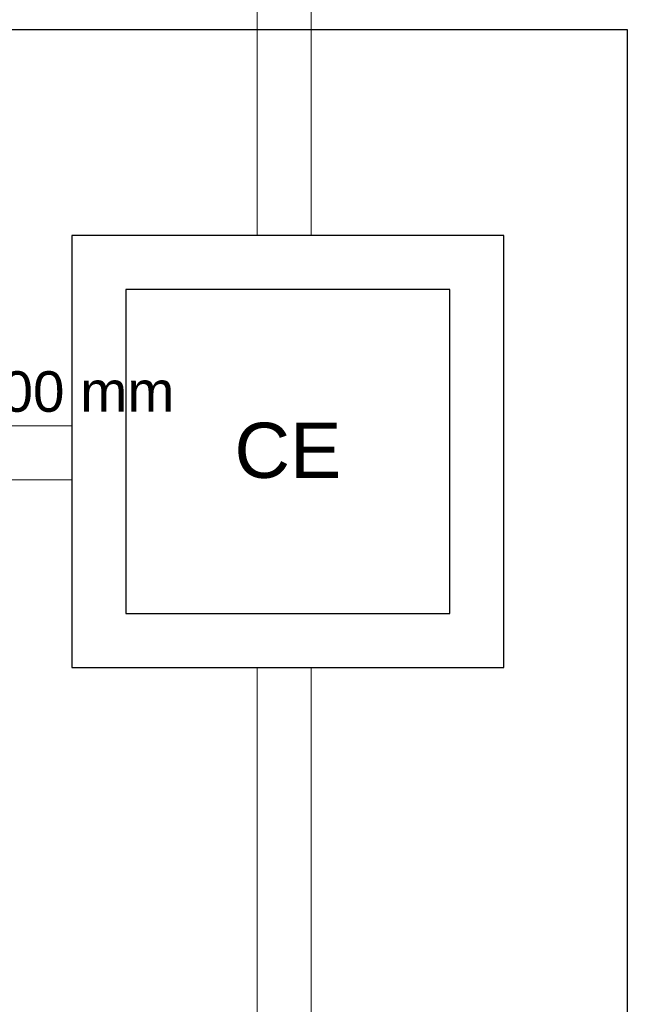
# Model space of a CAD drawing. Header units: millimetres. Extents: x 53 to 3943, y 29 to 3483.
# Tile 41 of 52: x 3874.96 to 3877.21, y 3467.32 to 3470.97. Entities that reach past the tile are written whole.
import ezdxf

# ---------------------------------------------------------------- set-up
doc = ezdxf.new("R2010")
doc.units = ezdxf.units.MM
doc.header["$MEASUREMENT"] = 0
doc.linetypes.add('DASHED', pattern=[1.905, 1.27, -0.635])
for name, color, linetype, lineweight in [('DI-Detalhes', 1, 'Continuous', 30), ('TQ-Condutos', 3, 'Continuous', 5), ('TQ-Textos conduto', 7, 'Continuous', 5)]:
    doc.layers.add(name, color=color, linetype=linetype, lineweight=lineweight)
doc.layers.add('Simbolos', color=5, linetype='Continuous')
doc.layers.add('Simbolos_int', color=2, linetype='Continuous')
doc.styles.add('Arial', font='txt')

msp = doc.modelspace()

# ---------------------------------------------------------------- linework, layer by layer
at = {"layer": 'DI-Detalhes'}
msp.add_lwpolyline([(3866.2815, 3470.9324), (3877.2057, 3470.9324), (3877.2057, 3467.2221), (3866.2815, 3467.2221), (3866.2815, 3470.9324)], dxfattribs=at)
at = {"layer": 'Simbolos', "linetype": 'Continuous'}
msp.add_lwpolyline([(3875.1485, 3468.5699), (3876.7485, 3468.5699), (3876.7485, 3470.1699), (3875.1485, 3470.1699), (3875.1485, 3468.5699), (3875.1485, 3468.5699)], dxfattribs=at)
at = {"layer": 'Simbolos_int', "linetype": 'DASHED'}
msp.add_lwpolyline([(3875.3485, 3468.7699), (3876.5485, 3468.7699), (3876.5485, 3469.9699), (3875.3485, 3469.9699), (3875.3485, 3468.7699), (3875.3485, 3468.7699)], dxfattribs=at)
at = {"layer": 'TQ-Condutos'}
for p, q in [((3875.8408, 3480.0709), (3875.8351, 3470.1699)), ((3876.0408, 3480.0709), (3876.0351, 3470.1699)), ((3873.5965, 3469.464), (3875.1485, 3469.4644)), ((3873.5965, 3469.264), (3875.1485, 3469.2644)), ((3875.8346, 3468.5699), (3875.8346, 3463.4003)), ((3876.0346, 3468.5699), (3876.0346, 3463.4003))]:
    msp.add_line(p, q, dxfattribs=at)

# ---------------------------------------------------------------- texts
at = {"layer": 'Simbolos', "insert": (3875.7509, 3469.2693), "char_height": 0.20428, "width": 0.77793, "attachment_point": 7, "line_spacing_factor": 0.6, "style": 'Arial'}
msp.add_mtext('CE', dxfattribs=at)
at = {"layer": 'TQ-Textos conduto', "insert": (3874.7721, 3469.5148), "char_height": 0.15, "width": 1.517168, "attachment_point": 7, "rotation": 0.0172, "line_spacing_factor": 0.6, "style": 'Arial'}
msp.add_mtext('100 mm', dxfattribs=at)

doc.saveas('drawing.dxf')
